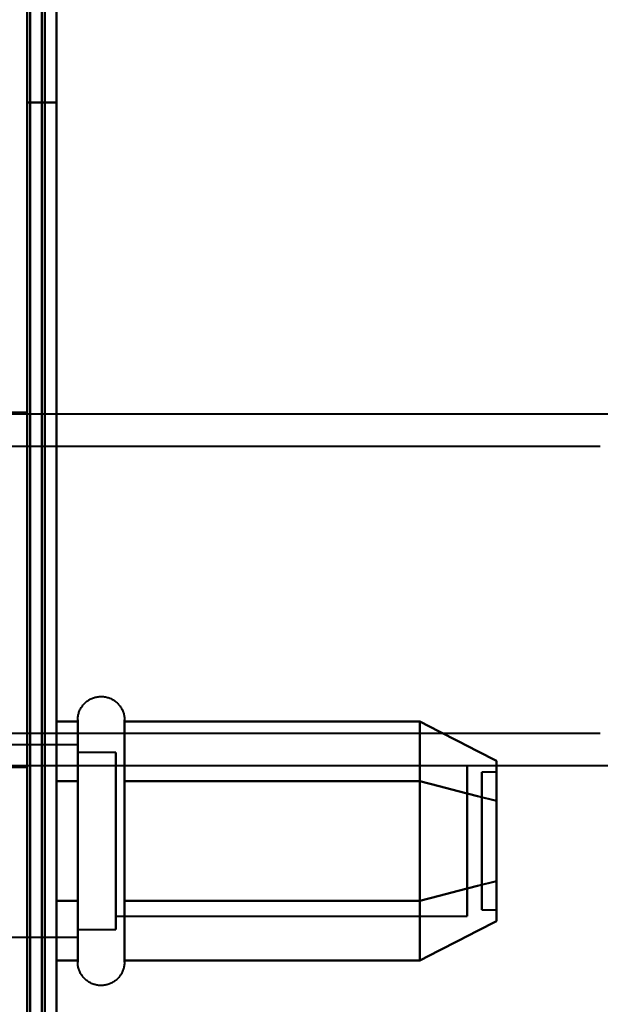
# Model space of a CAD drawing. Header units: millimetres. Extents: x -852 to 852, y -1321 to 592.
# Tile 24 of 111: x -690 to -670, y -381 to -347. Entities that reach past the tile are written whole.
import ezdxf

# ---------------------------------------------------------------- set-up
doc = ezdxf.new("R2010")
doc.units = ezdxf.units.MM
doc.layers.add('G-IMPT', color=8, linetype='Continuous', lineweight=40)

# ---------------------------------------------------------------- blocks, each defined once
blk = doc.blocks.new('NEXA 1500 CALQUES_dwg-769064-Niveau de réf_')
at = {"layer": 'G-IMPT'}
for p, q in [((-689.5, -328.05), (-690, -328.05)), ((-657.5, -328.1), (-690, -328.1)), ((-689.5, -340.05), (-689.5, -328.05)), ((-689.5, -340.05), (-689.5, -328.05)), ((-689.5, -328.05), (-689.5, -340.05)), ((-689.5, -328.05), (-689.5, -340.05)), ((-670.1, -329.2), (-691.1, -329.2)), ((-687.785, -340.5), (-687.785, -338.45)), ((-687.785, -340.5), (-687.785, -338.45)), ((-686.204, -338.45), (-686.204, -340.5)), ((-686.204, -338.45), (-686.204, -340.5)), ((-691.1, -338.9), (-670.1, -338.9)), ((-687.785, -344.6), (-687.785, -338.999)), ((-687.785, -344.6), (-687.785, -338.999)), ((-686.204, -338.999), (-686.204, -344.6)), ((-686.204, -338.999), (-686.204, -344.6)), ((-687.785, -339.3), (-690, -339.3)), ((-687.785, -339.3), (-690, -339.3)), ((-687.785, -339.3), (-687.785, -345.365)), ((-687.785, -340.925), (-687.785, -339.3)), ((-687.785, -340.925), (-687.785, -339.3)), ((-687.785, -339.3), (-687.785, -345.365)), ((-686.5, -339.55), (-687.785, -339.55)), ((-686.5, -339.55), (-687.785, -339.55)), ((-687.785, -339.55), (-687.785, -345.148)), ((-687.785, -345.148), (-687.785, -339.55)), ((-687.785, -345.148), (-687.785, -339.55)), ((-687.785, -339.55), (-687.785, -345.148)), ((-686.5, -339.55), (-686.5, -344.05)), ((-686.5, -341.05), (-686.5, -339.55)), ((-686.5, -341.05), (-686.5, -339.55)), ((-686.5, -339.55), (-686.5, -344.05)), ((-687.785, -339.735), (-687.785, -345.8)), ((-687.785, -344.175), (-687.785, -339.735)), ((-687.785, -344.175), (-687.785, -339.735)), ((-687.785, -339.735), (-687.785, -345.8)), ((-687.785, -339.952), (-687.785, -345.55)), ((-687.785, -345.55), (-687.785, -339.952)), ((-687.785, -345.55), (-687.785, -339.952)), ((-687.785, -339.952), (-687.785, -345.55)), ((-686.5, -345.55), (-686.5, -339.952)), ((-686.5, -345.55), (-686.5, -339.952)), ((-690, -340), (-657.5, -340)), ((-690, -340.05), (-689.5, -340.05)), ((-674.611, -340.002), (-686.5, -340.002)), ((-674.611, -340.002), (-686.5, -340.002)), ((-686.5, -340.002), (-686.5, -343.824)), ((-686.5, -343.824), (-686.5, -340.002)), ((-686.5, -343.824), (-686.5, -340.002)), ((-686.5, -340.002), (-686.5, -343.824)), ((-674.611, -340.002), (-674.611, -343.824)), ((-674.611, -343.824), (-674.611, -340.002)), ((-674.611, -343.824), (-674.611, -340.002)), ((-674.611, -340.002), (-674.611, -343.824)), ((-673.611, -340.22), (-674.111, -340.22)), ((-673.611, -340.22), (-674.111, -340.22)), ((-674.111, -344.674), (-674.111, -340.22)), ((-674.111, -344.674), (-674.111, -340.22)), ((-674.111, -340.22), (-674.111, -344.674)), ((-674.111, -340.22), (-674.111, -344.674)), ((-673.611, -344.674), (-673.611, -340.22)), ((-673.611, -344.674), (-673.611, -340.22)), ((-673.611, -340.22), (-673.611, -344.674)), ((-673.611, -340.22), (-673.611, -344.674)), ((-687.785, -346.65), (-687.785, -340.5)), ((-687.785, -346.65), (-687.785, -340.5)), ((-686.204, -340.5), (-686.204, -346.65)), ((-686.204, -340.5), (-686.204, -346.65)), ((-674.111, -344.88), (-674.111, -340.426)), ((-674.111, -344.88), (-674.111, -340.426)), ((-674.111, -340.426), (-674.111, -344.88)), ((-674.111, -340.426), (-674.111, -344.88)), ((-673.611, -344.88), (-673.611, -340.426)), ((-673.611, -344.88), (-673.611, -340.426)), ((-673.611, -340.426), (-673.611, -344.88)), ((-673.611, -340.426), (-673.611, -344.88)), ((-687.785, -345.8), (-687.785, -340.925)), ((-687.785, -345.8), (-687.785, -340.925)), ((-686.5, -341.05), (-686.5, -345.55)), ((-686.5, -345.148), (-686.5, -341.05)), ((-686.5, -345.148), (-686.5, -341.05)), ((-686.5, -341.05), (-686.5, -345.55)), ((-686.5, -341.276), (-686.5, -345.098)), ((-686.5, -345.098), (-686.5, -341.276)), ((-686.5, -345.098), (-686.5, -341.276)), ((-686.5, -341.276), (-686.5, -345.098)), ((-674.611, -341.276), (-674.611, -345.098)), ((-674.611, -345.098), (-674.611, -341.276)), ((-674.611, -345.098), (-674.611, -341.276)), ((-674.611, -341.276), (-674.611, -345.098)), ((-674.111, -344.88), (-673.611, -344.88)), ((-674.111, -344.88), (-673.611, -344.88)), ((-686.5, -345.098), (-674.611, -345.098)), ((-686.5, -345.098), (-674.611, -345.098)), ((-687.785, -345.55), (-686.5, -345.55)), ((-687.785, -345.55), (-686.5, -345.55)), ((-690, -345.8), (-687.785, -345.8)), ((-690, -345.8), (-687.785, -345.8))]:
    blk.add_line(p, q, dxfattribs=at)
at = {"layer": 'G-IMPT', "flags": 128}
for points in [[(-689.5, 449.35), (-689.5, 240.9), (-689.5, 32.45), (-689.5, -176), (-689.5, -384.45)], [(-689.5, -384.45), (-689.5, -176), (-689.5, 32.45), (-689.5, 240.9), (-689.5, 449.35)], [(-689.5, 449.35), (-689.5, 240.9), (-689.5, 32.45), (-689.5, -176), (-689.5, -384.45)], [(-689.4, 449.35), (-689.4, 240.9), (-689.4, 32.45), (-689.4, -176), (-689.4, -384.45)], [(-689.4, -384.45), (-689.4, -176), (-689.4, 32.45), (-689.4, 240.9), (-689.4, 449.35)], [(-689.4, -384.45), (-689.4, -176), (-689.4, 32.45), (-689.4, 240.9), (-689.4, 449.35)], [(-689.4, 449.35), (-689.4, 240.9), (-689.4, 32.45), (-689.4, -176), (-689.4, -384.45)], [(-689.4, -384.45), (-689.4, -176), (-689.4, 32.45), (-689.4, 240.9), (-689.4, 449.35)], [(-689.4, -384.45), (-689.4, -176), (-689.4, 32.45), (-689.4, 240.9), (-689.4, 449.35)], [(-689.4, 449.35), (-689.4, 240.9), (-689.4, 32.45), (-689.4, -176), (-689.4, -384.45)], [(-689.4, -384.45), (-689.4, -176), (-689.4, 32.45), (-689.4, 240.9), (-689.4, 449.35)], [(-689.4, 449.35), (-689.4, 240.9), (-689.4, 32.45), (-689.4, -176), (-689.4, -384.45)], [(-689, 448.95), (-689, 240.7), (-689, 32.45), (-689, -175.8), (-689, -384.05)], [(-689, -384.05), (-689, -175.8), (-689, 32.45), (-689, 240.7), (-689, 448.95)], [(-689.5, 448.85), (-689.5, 240.65), (-689.5, 32.45), (-689.5, -175.75), (-689.5, -383.95)], [(-689.5, -383.95), (-689.5, -175.75), (-689.5, 32.45), (-689.5, 240.65), (-689.5, 448.85)], [(-689.5, 448.85), (-689.5, 240.65), (-689.5, 32.45), (-689.5, -175.75), (-689.5, -383.95)], [(-689.5, -383.95), (-689.5, -175.75), (-689.5, 32.45), (-689.5, 240.65), (-689.5, 448.85)], [(-689.5, 448.85), (-689.5, 240.65), (-689.5, 32.45), (-689.5, -175.75), (-689.5, -383.95)], [(-689.5, -383.95), (-689.5, -175.75), (-689.5, 32.45), (-689.5, 240.65), (-689.5, 448.85)], [(-689, -383.95), (-689, -175.75), (-689, 32.45), (-689, 240.65), (-689, 448.85)], [(-689, 448.85), (-689, 240.65), (-689, 32.45), (-689, -175.75), (-689, -383.95)], [(-688.9, 448.85), (-688.9, 240.65), (-688.9, 32.45), (-688.9, -175.75), (-688.9, -383.95)], [(-688.9, -383.95), (-688.9, -175.75), (-688.9, 32.45), (-688.9, 240.65), (-688.9, 448.85)], [(-688.5, 448.85), (-688.5, 240.65), (-688.5, 32.45), (-688.5, -175.75), (-688.5, -383.95)], [(-688.5, 448.85), (-688.5, 240.65), (-688.5, 32.45), (-688.5, -175.75), (-688.5, -383.95)], [(-688.5, -383.95), (-688.5, -175.75), (-688.5, 32.45), (-688.5, 240.65), (-688.5, 448.85)], [(-688.5, -383.95), (-688.5, -175.75), (-688.5, 32.45), (-688.5, 240.65), (-688.5, 448.85)], [(-688.5, 448.85), (-688.5, 240.65), (-688.5, 32.45), (-688.5, -175.75), (-688.5, -383.95)], [(-688.5, -383.95), (-688.5, -175.75), (-688.5, 32.45), (-688.5, 240.65), (-688.5, 448.85)], [(-688.5, 448.85), (-688.5, 240.65), (-688.5, 32.45), (-688.5, -175.75), (-688.5, -383.95)], [(-688.5, -383.95), (-688.5, -175.75), (-688.5, 32.45), (-688.5, 240.65), (-688.5, 448.85)], [(-689.5, -317.55), (-689.5, -332.55), (-689.5, -347.55), (-689.5, -362.55), (-689.5, -377.55)], [(-688.5, -317.55), (-688.75, -317.55), (-689, -317.55), (-689.25, -317.55), (-689.5, -317.55)], [(-689.5, -377.55), (-689.5, -362.55), (-689.5, -347.55), (-689.5, -332.55), (-689.5, -317.55)], [(-689.5, -317.55), (-689.25, -317.55), (-689, -317.55), (-688.75, -317.55), (-688.5, -317.55)], [(-689.5, -317.55), (-689.25, -317.55), (-689, -317.55), (-688.75, -317.55), (-688.5, -317.55)], [(-688.5, -317.55), (-688.75, -317.55), (-689, -317.55), (-689.25, -317.55), (-689.5, -317.55)], [(-689.5, -317.55), (-689.5, -332.55), (-689.5, -347.55), (-689.5, -362.55), (-689.5, -377.55)], [(-688.5, -317.55), (-688.75, -317.55), (-689, -317.55), (-689.25, -317.55), (-689.5, -317.55)], [(-689.5, -377.55), (-689.5, -362.55), (-689.5, -347.55), (-689.5, -332.55), (-689.5, -317.55)], [(-689.5, -317.55), (-689.25, -317.55), (-689, -317.55), (-688.75, -317.55), (-688.5, -317.55)], [(-689.5, -317.55), (-689.25, -317.55), (-689, -317.55), (-688.75, -317.55), (-688.5, -317.55)], [(-688.5, -317.55), (-688.75, -317.55), (-689, -317.55), (-689.25, -317.55), (-689.5, -317.55)], [(-689.5, -317.55), (-689.5, -332.55), (-689.5, -347.55), (-689.5, -362.55), (-689.5, -377.55)], [(-689.5, -377.55), (-689.5, -362.55), (-689.5, -347.55), (-689.5, -332.55), (-689.5, -317.55)], [(-689.5, -317.55), (-689.5, -332.55), (-689.5, -347.55), (-689.5, -362.55), (-689.5, -377.55)], [(-689.5, -377.55), (-689.5, -362.55), (-689.5, -347.55), (-689.5, -332.55), (-689.5, -317.55)], [(-688.5, -377.55), (-688.5, -362.55), (-688.5, -347.55), (-688.5, -332.55), (-688.5, -317.55)], [(-688.5, -317.55), (-688.5, -332.55), (-688.5, -347.55), (-688.5, -362.55), (-688.5, -377.55)], [(-688.5, -377.55), (-688.5, -362.55), (-688.5, -347.55), (-688.5, -332.55), (-688.5, -317.55)], [(-688.5, -317.55), (-688.5, -332.55), (-688.5, -347.55), (-688.5, -362.55), (-688.5, -377.55)], [(-688.5, -377.55), (-688.5, -362.55), (-688.5, -347.55), (-688.5, -332.55), (-688.5, -317.55)], [(-688.5, -317.55), (-688.5, -332.55), (-688.5, -347.55), (-688.5, -362.55), (-688.5, -377.55)], [(-688.5, -377.55), (-688.5, -362.55), (-688.5, -347.55), (-688.5, -332.55), (-688.5, -317.55)], [(-688.5, -317.55), (-688.5, -332.55), (-688.5, -347.55), (-688.5, -362.55), (-688.5, -377.55)], [(-687.785, -338.45), (-687.785, -338.418), (-687.783, -338.387), (-687.779, -338.355), (-687.775, -338.324), (-687.769, -338.293), (-687.762, -338.262), (-687.754, -338.232), (-687.745, -338.201), (-687.734, -338.172), (-687.723, -338.142), (-687.71, -338.113), (-687.696, -338.085), (-687.681, -338.057), (-687.664, -338.03), (-687.647, -338.004), (-687.629, -337.978), (-687.609, -337.953), (-687.589, -337.929), (-687.568, -337.905), (-687.545, -337.883), (-687.522, -337.861), (-687.498, -337.841), (-687.474, -337.821), (-687.448, -337.802), (-687.422, -337.785), (-687.395, -337.768), (-687.367, -337.753), (-687.339, -337.739), (-687.31, -337.725), (-687.281, -337.713), (-687.251, -337.702), (-687.221, -337.693), (-687.191, -337.684), (-687.16, -337.677), (-687.129, -337.671), (-687.098, -337.666), (-687.066, -337.663), (-687.035, -337.661), (-687.003, -337.66), (-686.972, -337.66), (-686.94, -337.661), (-686.909, -337.664), (-686.877, -337.668), (-686.846, -337.674), (-686.815, -337.68), (-686.784, -337.688), (-686.754, -337.697), (-686.724, -337.707), (-686.695, -337.719), (-686.666, -337.731), (-686.637, -337.745), (-686.609, -337.76), (-686.582, -337.776), (-686.555, -337.793), (-686.53, -337.811), (-686.504, -337.83), (-686.48, -337.85), (-686.456, -337.871), (-686.434, -337.893), (-686.412, -337.916), (-686.391, -337.94), (-686.371, -337.964), (-686.352, -337.99), (-686.334, -338.016), (-686.317, -338.043), (-686.302, -338.07), (-686.287, -338.098), (-686.273, -338.127), (-686.261, -338.156), (-686.25, -338.185), (-686.24, -338.215), (-686.231, -338.246), (-686.224, -338.276), (-686.217, -338.307), (-686.212, -338.338), (-686.208, -338.37), (-686.206, -338.401), (-686.204, -338.433), (-686.204, -338.45)], [(-687.785, -338.45), (-687.785, -338.418), (-687.783, -338.387), (-687.779, -338.355), (-687.775, -338.324), (-687.769, -338.293), (-687.762, -338.262), (-687.754, -338.232), (-687.745, -338.201), (-687.734, -338.172), (-687.723, -338.142), (-687.71, -338.113), (-687.696, -338.085), (-687.681, -338.057), (-687.664, -338.03), (-687.647, -338.004), (-687.629, -337.978), (-687.609, -337.953), (-687.589, -337.929), (-687.568, -337.905), (-687.545, -337.883), (-687.522, -337.861), (-687.498, -337.841), (-687.474, -337.821), (-687.448, -337.802), (-687.422, -337.785), (-687.395, -337.768), (-687.367, -337.753), (-687.339, -337.739), (-687.31, -337.725), (-687.281, -337.713), (-687.251, -337.702), (-687.221, -337.693), (-687.191, -337.684), (-687.16, -337.677), (-687.129, -337.671), (-687.098, -337.666), (-687.066, -337.663), (-687.035, -337.661), (-687.003, -337.66), (-686.972, -337.66), (-686.94, -337.661), (-686.909, -337.664), (-686.877, -337.668), (-686.846, -337.674), (-686.815, -337.68), (-686.784, -337.688), (-686.754, -337.697), (-686.724, -337.707), (-686.695, -337.719), (-686.666, -337.731), (-686.637, -337.745), (-686.609, -337.76), (-686.582, -337.776), (-686.555, -337.793), (-686.53, -337.811), (-686.504, -337.83), (-686.48, -337.85), (-686.456, -337.871), (-686.434, -337.893), (-686.412, -337.916), (-686.391, -337.94), (-686.371, -337.964), (-686.352, -337.99), (-686.334, -338.016), (-686.317, -338.043), (-686.302, -338.07), (-686.287, -338.098), (-686.273, -338.127), (-686.261, -338.156), (-686.25, -338.185), (-686.24, -338.215), (-686.231, -338.246), (-686.224, -338.276), (-686.217, -338.307), (-686.212, -338.338), (-686.208, -338.37), (-686.206, -338.401), (-686.204, -338.433), (-686.204, -338.45)], [(-688.5, -340.529), (-688.5, -340.024), (-688.5, -339.519), (-688.5, -339.014), (-688.5, -338.509)], [(-688.5, -338.509), (-688.321, -338.509), (-688.143, -338.509), (-687.964, -338.509), (-687.785, -338.509)], [(-687.785, -338.509), (-687.964, -338.509), (-688.143, -338.509), (-688.321, -338.509), (-688.5, -338.509)], [(-688.5, -338.509), (-688.5, -339.014), (-688.5, -339.519), (-688.5, -340.024), (-688.5, -340.529)], [(-688.5, -340.529), (-688.5, -340.024), (-688.5, -339.519), (-688.5, -339.014), (-688.5, -338.509)], [(-688.5, -338.509), (-688.321, -338.509), (-688.143, -338.509), (-687.964, -338.509), (-687.785, -338.509)], [(-688.5, -338.509), (-688.5, -339.014), (-688.5, -339.519), (-688.5, -340.024), (-688.5, -340.529)], [(-687.785, -338.509), (-687.964, -338.509), (-688.143, -338.509), (-688.321, -338.509), (-688.5, -338.509)], [(-688.5, -340.529), (-688.5, -340.024), (-688.5, -339.519), (-688.5, -339.014), (-688.5, -338.509)], [(-688.5, -338.509), (-688.5, -339.014), (-688.5, -339.519), (-688.5, -340.024), (-688.5, -340.529)], [(-688.5, -340.529), (-688.5, -340.024), (-688.5, -339.519), (-688.5, -339.014), (-688.5, -338.509)], [(-688.5, -338.509), (-688.5, -339.014), (-688.5, -339.519), (-688.5, -340.024), (-688.5, -340.529)], [(-687.785, -338.45), (-687.785, -338.453), (-687.785, -338.463), (-687.785, -338.479), (-687.785, -338.502), (-687.785, -338.532), (-687.785, -338.568), (-687.785, -338.61), (-687.785, -338.658), (-687.785, -338.713), (-687.785, -338.774), (-687.785, -338.841), (-687.785, -338.913), (-687.785, -338.992), (-687.785, -339.076), (-687.785, -339.166), (-687.785, -339.261), (-687.785, -339.362), (-687.785, -339.468), (-687.785, -339.578), (-687.785, -339.694), (-687.785, -339.813), (-687.785, -339.938), (-687.785, -340.066), (-687.785, -340.199), (-687.785, -340.335), (-687.785, -340.474), (-687.785, -340.618), (-687.785, -340.764), (-687.785, -340.913), (-687.785, -341.064), (-687.785, -341.218), (-687.785, -341.374), (-687.785, -341.532), (-687.785, -341.692), (-687.785, -341.853), (-687.785, -342.015), (-687.785, -342.178), (-687.785, -342.342), (-687.785, -342.506), (-687.785, -342.67), (-687.785, -342.834), (-687.785, -342.997), (-687.785, -343.159), (-687.785, -343.321), (-687.785, -343.482), (-687.785, -343.64), (-687.785, -343.798), (-687.785, -343.953), (-687.785, -344.106), (-687.785, -344.256), (-687.785, -344.404), (-687.785, -344.549), (-687.785, -344.6)], [(-687.785, -340.5), (-687.785, -340.36), (-687.785, -340.223), (-687.785, -340.09), (-687.785, -339.96), (-687.785, -339.835), (-687.785, -339.715), (-687.785, -339.599), (-687.785, -339.487), (-687.785, -339.381), (-687.785, -339.279), (-687.785, -339.183), (-687.785, -339.092), (-687.785, -339.007), (-687.785, -338.927), (-687.785, -338.853), (-687.785, -338.785), (-687.785, -338.723), (-687.785, -338.668), (-687.785, -338.618), (-687.785, -338.575), (-687.785, -338.538), (-687.785, -338.507), (-687.785, -338.483), (-687.785, -338.466), (-687.785, -338.455), (-687.785, -338.45)], [(-687.785, -338.45), (-687.785, -338.453), (-687.785, -338.463), (-687.785, -338.479), (-687.785, -338.502), (-687.785, -338.532), (-687.785, -338.568), (-687.785, -338.61), (-687.785, -338.658), (-687.785, -338.713), (-687.785, -338.774), (-687.785, -338.841), (-687.785, -338.913), (-687.785, -338.992), (-687.785, -339.076), (-687.785, -339.166), (-687.785, -339.261), (-687.785, -339.362), (-687.785, -339.468), (-687.785, -339.578), (-687.785, -339.694), (-687.785, -339.813), (-687.785, -339.938), (-687.785, -340.066), (-687.785, -340.199), (-687.785, -340.335), (-687.785, -340.474), (-687.785, -340.618), (-687.785, -340.764), (-687.785, -340.913), (-687.785, -341.064), (-687.785, -341.218), (-687.785, -341.374), (-687.785, -341.532), (-687.785, -341.692), (-687.785, -341.853), (-687.785, -342.015), (-687.785, -342.178), (-687.785, -342.342), (-687.785, -342.506), (-687.785, -342.67), (-687.785, -342.834), (-687.785, -342.997), (-687.785, -343.159), (-687.785, -343.321), (-687.785, -343.482), (-687.785, -343.64), (-687.785, -343.798), (-687.785, -343.953), (-687.785, -344.106), (-687.785, -344.256), (-687.785, -344.404), (-687.785, -344.549), (-687.785, -344.6)], [(-687.785, -340.5), (-687.785, -340.36), (-687.785, -340.223), (-687.785, -340.09), (-687.785, -339.96), (-687.785, -339.835), (-687.785, -339.715), (-687.785, -339.599), (-687.785, -339.487), (-687.785, -339.381), (-687.785, -339.279), (-687.785, -339.183), (-687.785, -339.092), (-687.785, -339.007), (-687.785, -338.927), (-687.785, -338.853), (-687.785, -338.785), (-687.785, -338.723), (-687.785, -338.668), (-687.785, -338.618), (-687.785, -338.575), (-687.785, -338.538), (-687.785, -338.507), (-687.785, -338.483), (-687.785, -338.466), (-687.785, -338.455), (-687.785, -338.45)], [(-687.785, -338.509), (-687.785, -339.014), (-687.785, -339.519), (-687.785, -340.024), (-687.785, -340.529)], [(-687.785, -340.529), (-687.785, -340.024), (-687.785, -339.519), (-687.785, -339.014), (-687.785, -338.509)], [(-687.785, -338.509), (-687.785, -339.014), (-687.785, -339.519), (-687.785, -340.024), (-687.785, -340.529)], [(-687.785, -340.529), (-687.785, -340.024), (-687.785, -339.519), (-687.785, -339.014), (-687.785, -338.509)], [(-686.204, -338.45), (-686.204, -338.453), (-686.204, -338.463), (-686.204, -338.479), (-686.204, -338.502), (-686.204, -338.532), (-686.204, -338.568), (-686.204, -338.61), (-686.204, -338.658), (-686.204, -338.713), (-686.204, -338.774), (-686.204, -338.841), (-686.204, -338.913), (-686.204, -338.992), (-686.204, -339.076), (-686.204, -339.166), (-686.204, -339.261), (-686.204, -339.362), (-686.204, -339.468), (-686.204, -339.578), (-686.204, -339.694), (-686.204, -339.813), (-686.204, -339.938), (-686.204, -340.066), (-686.204, -340.199), (-686.204, -340.335), (-686.204, -340.474), (-686.204, -340.5)], [(-686.204, -344.6), (-686.204, -344.456), (-686.204, -344.31), (-686.204, -344.16), (-686.204, -344.008), (-686.204, -343.854), (-686.204, -343.697), (-686.204, -343.539), (-686.204, -343.379), (-686.204, -343.218), (-686.204, -343.055), (-686.204, -342.892), (-686.204, -342.729), (-686.204, -342.565), (-686.204, -342.401), (-686.204, -342.237), (-686.204, -342.074), (-686.204, -341.911), (-686.204, -341.75), (-686.204, -341.59), (-686.204, -341.431), (-686.204, -341.274), (-686.204, -341.119), (-686.204, -340.967), (-686.204, -340.817), (-686.204, -340.67), (-686.204, -340.526), (-686.204, -340.385), (-686.204, -340.247), (-686.204, -340.113), (-686.204, -339.983), (-686.204, -339.858), (-686.204, -339.736), (-686.204, -339.619), (-686.204, -339.507), (-686.204, -339.399), (-686.204, -339.297), (-686.204, -339.2), (-686.204, -339.108), (-686.204, -339.022), (-686.204, -338.941), (-686.204, -338.866), (-686.204, -338.797), (-686.204, -338.734), (-686.204, -338.677), (-686.204, -338.626), (-686.204, -338.582), (-686.204, -338.544), (-686.204, -338.512), (-686.204, -338.487), (-686.204, -338.468), (-686.204, -338.456), (-686.204, -338.45), (-686.204, -338.45)], [(-686.204, -338.45), (-686.204, -338.453), (-686.204, -338.463), (-686.204, -338.479), (-686.204, -338.502), (-686.204, -338.532), (-686.204, -338.568), (-686.204, -338.61), (-686.204, -338.658), (-686.204, -338.713), (-686.204, -338.774), (-686.204, -338.841), (-686.204, -338.913), (-686.204, -338.992), (-686.204, -339.076), (-686.204, -339.166), (-686.204, -339.261), (-686.204, -339.362), (-686.204, -339.468), (-686.204, -339.578), (-686.204, -339.694), (-686.204, -339.813), (-686.204, -339.938), (-686.204, -340.066), (-686.204, -340.199), (-686.204, -340.335), (-686.204, -340.474), (-686.204, -340.5)], [(-686.204, -344.6), (-686.204, -344.456), (-686.204, -344.31), (-686.204, -344.16), (-686.204, -344.008), (-686.204, -343.854), (-686.204, -343.697), (-686.204, -343.539), (-686.204, -343.379), (-686.204, -343.218), (-686.204, -343.055), (-686.204, -342.892), (-686.204, -342.729), (-686.204, -342.565), (-686.204, -342.401), (-686.204, -342.237), (-686.204, -342.074), (-686.204, -341.911), (-686.204, -341.75), (-686.204, -341.59), (-686.204, -341.431), (-686.204, -341.274), (-686.204, -341.119), (-686.204, -340.967), (-686.204, -340.817), (-686.204, -340.67), (-686.204, -340.526), (-686.204, -340.385), (-686.204, -340.247), (-686.204, -340.113), (-686.204, -339.983), (-686.204, -339.858), (-686.204, -339.736), (-686.204, -339.619), (-686.204, -339.507), (-686.204, -339.399), (-686.204, -339.297), (-686.204, -339.2), (-686.204, -339.108), (-686.204, -339.022), (-686.204, -338.941), (-686.204, -338.866), (-686.204, -338.797), (-686.204, -338.734), (-686.204, -338.677), (-686.204, -338.626), (-686.204, -338.582), (-686.204, -338.544), (-686.204, -338.512), (-686.204, -338.487), (-686.204, -338.468), (-686.204, -338.456), (-686.204, -338.45), (-686.204, -338.45)], [(-686.204, -340.529), (-686.204, -340.024), (-686.204, -339.519), (-686.204, -339.014), (-686.204, -338.509)], [(-686.204, -338.509), (-683.704, -338.509), (-681.204, -338.509), (-678.704, -338.509), (-676.204, -338.509)], [(-676.204, -338.509), (-678.704, -338.509), (-681.204, -338.509), (-683.704, -338.509), (-686.204, -338.509)], [(-686.204, -338.509), (-686.204, -339.014), (-686.204, -339.519), (-686.204, -340.024), (-686.204, -340.529)], [(-686.204, -340.529), (-686.204, -340.024), (-686.204, -339.519), (-686.204, -339.014), (-686.204, -338.509)], [(-686.204, -338.509), (-683.704, -338.509), (-681.204, -338.509), (-678.704, -338.509), (-676.204, -338.509)], [(-676.204, -338.509), (-678.704, -338.509), (-681.204, -338.509), (-683.704, -338.509), (-686.204, -338.509)], [(-686.204, -338.509), (-686.204, -339.014), (-686.204, -339.519), (-686.204, -340.024), (-686.204, -340.529)], [(-676.204, -340.529), (-676.204, -340.024), (-676.204, -339.519), (-676.204, -339.014), (-676.204, -338.509)], [(-676.204, -338.509), (-675.556, -338.842), (-674.908, -339.175), (-674.259, -339.508), (-673.611, -339.841)], [(-673.611, -339.841), (-674.259, -339.508), (-674.908, -339.175), (-675.556, -338.842), (-676.204, -338.509)], [(-676.204, -338.509), (-676.204, -339.014), (-676.204, -339.519), (-676.204, -340.024), (-676.204, -340.529)], [(-676.204, -340.529), (-676.204, -340.024), (-676.204, -339.519), (-676.204, -339.014), (-676.204, -338.509)], [(-676.204, -338.509), (-675.556, -338.842), (-674.908, -339.175), (-674.259, -339.508), (-673.611, -339.841)], [(-673.611, -339.841), (-674.259, -339.508), (-674.908, -339.175), (-675.556, -338.842), (-676.204, -338.509)], [(-676.204, -338.509), (-676.204, -339.014), (-676.204, -339.519), (-676.204, -340.024), (-676.204, -340.529)], [(-676.204, -338.509), (-676.204, -339.014), (-676.204, -339.519), (-676.204, -340.024), (-676.204, -340.529)], [(-676.204, -340.529), (-676.204, -340.024), (-676.204, -339.519), (-676.204, -339.014), (-676.204, -338.509)], [(-676.204, -338.509), (-676.204, -339.014), (-676.204, -339.519), (-676.204, -340.024), (-676.204, -340.529)], [(-676.204, -340.529), (-676.204, -340.024), (-676.204, -339.519), (-676.204, -339.014), (-676.204, -338.509)], [(-687.785, -340.529), (-687.964, -340.529), (-688.143, -340.529), (-688.321, -340.529), (-688.5, -340.529)], [(-688.5, -340.529), (-688.321, -340.529), (-688.143, -340.529), (-687.964, -340.529), (-687.785, -340.529)], [(-687.785, -340.529), (-687.964, -340.529), (-688.143, -340.529), (-688.321, -340.529), (-688.5, -340.529)], [(-688.5, -340.529), (-688.5, -341.54), (-688.5, -342.55), (-688.5, -343.56), (-688.5, -344.571)], [(-688.5, -344.571), (-688.5, -343.56), (-688.5, -342.55), (-688.5, -341.54), (-688.5, -340.529)], [(-688.5, -340.529), (-688.321, -340.529), (-688.143, -340.529), (-687.964, -340.529), (-687.785, -340.529)], [(-687.785, -340.529), (-687.964, -340.529), (-688.143, -340.529), (-688.321, -340.529), (-688.5, -340.529)], [(-688.5, -340.529), (-688.321, -340.529), (-688.143, -340.529), (-687.964, -340.529), (-687.785, -340.529)], [(-688.5, -340.529), (-688.5, -341.54), (-688.5, -342.55), (-688.5, -343.56), (-688.5, -344.571)], [(-687.785, -340.529), (-687.964, -340.529), (-688.143, -340.529), (-688.321, -340.529), (-688.5, -340.529)], [(-688.5, -344.571), (-688.5, -343.56), (-688.5, -342.55), (-688.5, -341.54), (-688.5, -340.529)], [(-688.5, -340.529), (-688.321, -340.529), (-688.143, -340.529), (-687.964, -340.529), (-687.785, -340.529)], [(-688.5, -340.529), (-688.5, -341.54), (-688.5, -342.55), (-688.5, -343.56), (-688.5, -344.571)], [(-688.5, -344.571), (-688.5, -343.56), (-688.5, -342.55), (-688.5, -341.54), (-688.5, -340.529)], [(-688.5, -340.529), (-688.5, -341.54), (-688.5, -342.55), (-688.5, -343.56), (-688.5, -344.571)], [(-688.5, -344.571), (-688.5, -343.56), (-688.5, -342.55), (-688.5, -341.54), (-688.5, -340.529)], [(-687.785, -346.65), (-687.785, -346.647), (-687.785, -346.637), (-687.785, -346.621), (-687.785, -346.598), (-687.785, -346.568), (-687.785, -346.532), (-687.785, -346.49), (-687.785, -346.442), (-687.785, -346.387), (-687.785, -346.326), (-687.785, -346.259), (-687.785, -346.187), (-687.785, -346.108), (-687.785, -346.024), (-687.785, -345.934), (-687.785, -345.839), (-687.785, -345.738), (-687.785, -345.632), (-687.785, -345.522), (-687.785, -345.406), (-687.785, -345.287), (-687.785, -345.162), (-687.785, -345.034), (-687.785, -344.901), (-687.785, -344.765), (-687.785, -344.626), (-687.785, -344.482), (-687.785, -344.336), (-687.785, -344.187), (-687.785, -344.036), (-687.785, -343.882), (-687.785, -343.726), (-687.785, -343.568), (-687.785, -343.408), (-687.785, -343.247), (-687.785, -343.085), (-687.785, -342.922), (-687.785, -342.758), (-687.785, -342.594), (-687.785, -342.43), (-687.785, -342.266), (-687.785, -342.103), (-687.785, -341.941), (-687.785, -341.779), (-687.785, -341.618), (-687.785, -341.46), (-687.785, -341.302), (-687.785, -341.147), (-687.785, -340.994), (-687.785, -340.844), (-687.785, -340.696), (-687.785, -340.551), (-687.785, -340.5)], [(-687.785, -346.65), (-687.785, -346.647), (-687.785, -346.637), (-687.785, -346.621), (-687.785, -346.598), (-687.785, -346.568), (-687.785, -346.532), (-687.785, -346.49), (-687.785, -346.442), (-687.785, -346.387), (-687.785, -346.326), (-687.785, -346.259), (-687.785, -346.187), (-687.785, -346.108), (-687.785, -346.024), (-687.785, -345.934), (-687.785, -345.839), (-687.785, -345.738), (-687.785, -345.632), (-687.785, -345.522), (-687.785, -345.406), (-687.785, -345.287), (-687.785, -345.162), (-687.785, -345.034), (-687.785, -344.901), (-687.785, -344.765), (-687.785, -344.626), (-687.785, -344.482), (-687.785, -344.336), (-687.785, -344.187), (-687.785, -344.036), (-687.785, -343.882), (-687.785, -343.726), (-687.785, -343.568), (-687.785, -343.408), (-687.785, -343.247), (-687.785, -343.085), (-687.785, -342.922), (-687.785, -342.758), (-687.785, -342.594), (-687.785, -342.43), (-687.785, -342.266), (-687.785, -342.103), (-687.785, -341.941), (-687.785, -341.779), (-687.785, -341.618), (-687.785, -341.46), (-687.785, -341.302), (-687.785, -341.147), (-687.785, -340.994), (-687.785, -340.844), (-687.785, -340.696), (-687.785, -340.551), (-687.785, -340.5)], [(-687.785, -344.571), (-687.785, -343.56), (-687.785, -342.55), (-687.785, -341.54), (-687.785, -340.529)], [(-687.785, -340.529), (-687.785, -341.54), (-687.785, -342.55), (-687.785, -343.56), (-687.785, -344.571)], [(-687.785, -344.571), (-687.785, -343.56), (-687.785, -342.55), (-687.785, -341.54), (-687.785, -340.529)], [(-687.785, -340.529), (-687.785, -341.54), (-687.785, -342.55), (-687.785, -343.56), (-687.785, -344.571)], [(-686.204, -340.5), (-686.204, -340.644), (-686.204, -340.79), (-686.204, -340.94), (-686.204, -341.092), (-686.204, -341.246), (-686.204, -341.403), (-686.204, -341.561), (-686.204, -341.721), (-686.204, -341.882), (-686.204, -342.045), (-686.204, -342.208), (-686.204, -342.371), (-686.204, -342.535), (-686.204, -342.699), (-686.204, -342.863), (-686.204, -343.026), (-686.204, -343.189), (-686.204, -343.35), (-686.204, -343.51), (-686.204, -343.669), (-686.204, -343.826), (-686.204, -343.981), (-686.204, -344.133), (-686.204, -344.283), (-686.204, -344.43), (-686.204, -344.574), (-686.204, -344.715), (-686.204, -344.853), (-686.204, -344.987), (-686.204, -345.117), (-686.204, -345.242), (-686.204, -345.364), (-686.204, -345.481), (-686.204, -345.593), (-686.204, -345.701), (-686.204, -345.803), (-686.204, -345.9), (-686.204, -345.992), (-686.204, -346.078), (-686.204, -346.159), (-686.204, -346.234), (-686.204, -346.303), (-686.204, -346.366), (-686.204, -346.423), (-686.204, -346.474), (-686.204, -346.518), (-686.204, -346.556), (-686.204, -346.588), (-686.204, -346.613), (-686.204, -346.632), (-686.204, -346.644), (-686.204, -346.65), (-686.204, -346.65)], [(-686.204, -340.5), (-686.204, -340.644), (-686.204, -340.79), (-686.204, -340.94), (-686.204, -341.092), (-686.204, -341.246), (-686.204, -341.403), (-686.204, -341.561), (-686.204, -341.721), (-686.204, -341.882), (-686.204, -342.045), (-686.204, -342.208), (-686.204, -342.371), (-686.204, -342.535), (-686.204, -342.699), (-686.204, -342.863), (-686.204, -343.026), (-686.204, -343.189), (-686.204, -343.35), (-686.204, -343.51), (-686.204, -343.669), (-686.204, -343.826), (-686.204, -343.981), (-686.204, -344.133), (-686.204, -344.283), (-686.204, -344.43), (-686.204, -344.574), (-686.204, -344.715), (-686.204, -344.853), (-686.204, -344.987), (-686.204, -345.117), (-686.204, -345.242), (-686.204, -345.364), (-686.204, -345.481), (-686.204, -345.593), (-686.204, -345.701), (-686.204, -345.803), (-686.204, -345.9), (-686.204, -345.992), (-686.204, -346.078), (-686.204, -346.159), (-686.204, -346.234), (-686.204, -346.303), (-686.204, -346.366), (-686.204, -346.423), (-686.204, -346.474), (-686.204, -346.518), (-686.204, -346.556), (-686.204, -346.588), (-686.204, -346.613), (-686.204, -346.632), (-686.204, -346.644), (-686.204, -346.65), (-686.204, -346.65)], [(-686.204, -344.571), (-686.204, -343.56), (-686.204, -342.55), (-686.204, -341.54), (-686.204, -340.529)], [(-686.204, -340.529), (-683.704, -340.529), (-681.204, -340.529), (-678.704, -340.529), (-676.204, -340.529)], [(-676.204, -340.529), (-678.704, -340.529), (-681.204, -340.529), (-683.704, -340.529), (-686.204, -340.529)], [(-686.204, -340.529), (-683.704, -340.529), (-681.204, -340.529), (-678.704, -340.529), (-676.204, -340.529)], [(-676.204, -340.529), (-678.704, -340.529), (-681.204, -340.529), (-683.704, -340.529), (-686.204, -340.529)], [(-686.204, -340.529), (-686.204, -341.54), (-686.204, -342.55), (-686.204, -343.56), (-686.204, -344.571)], [(-686.204, -344.571), (-686.204, -343.56), (-686.204, -342.55), (-686.204, -341.54), (-686.204, -340.529)], [(-686.204, -340.529), (-683.704, -340.529), (-681.204, -340.529), (-678.704, -340.529), (-676.204, -340.529)], [(-676.204, -340.529), (-678.704, -340.529), (-681.204, -340.529), (-683.704, -340.529), (-686.204, -340.529)], [(-686.204, -340.529), (-683.704, -340.529), (-681.204, -340.529), (-678.704, -340.529), (-676.204, -340.529)], [(-676.204, -340.529), (-678.704, -340.529), (-681.204, -340.529), (-683.704, -340.529), (-686.204, -340.529)], [(-686.204, -340.529), (-686.204, -341.54), (-686.204, -342.55), (-686.204, -343.56), (-686.204, -344.571)], [(-676.204, -344.571), (-676.204, -343.56), (-676.204, -342.55), (-676.204, -341.54), (-676.204, -340.529)], [(-676.204, -340.529), (-675.556, -340.696), (-674.908, -340.862), (-674.259, -341.029), (-673.611, -341.195)], [(-673.611, -341.195), (-674.259, -341.029), (-674.908, -340.862), (-675.556, -340.696), (-676.204, -340.529)], [(-676.204, -340.529), (-675.556, -340.696), (-674.908, -340.862), (-674.259, -341.029), (-673.611, -341.195)], [(-673.611, -341.195), (-674.259, -341.029), (-674.908, -340.862), (-675.556, -340.696), (-676.204, -340.529)], [(-676.204, -340.529), (-676.204, -341.54), (-676.204, -342.55), (-676.204, -343.56), (-676.204, -344.571)], [(-676.204, -344.571), (-676.204, -343.56), (-676.204, -342.55), (-676.204, -341.54), (-676.204, -340.529)], [(-676.204, -340.529), (-675.556, -340.696), (-674.908, -340.862), (-674.259, -341.029), (-673.611, -341.195)], [(-673.611, -341.195), (-674.259, -341.029), (-674.908, -340.862), (-675.556, -340.696), (-676.204, -340.529)], [(-676.204, -340.529), (-675.556, -340.696), (-674.908, -340.862), (-674.259, -341.029), (-673.611, -341.195)], [(-673.611, -341.195), (-674.259, -341.029), (-674.908, -340.862), (-675.556, -340.696), (-676.204, -340.529)], [(-676.204, -340.529), (-676.204, -341.54), (-676.204, -342.55), (-676.204, -343.56), (-676.204, -344.571)], [(-676.204, -340.529), (-676.204, -341.54), (-676.204, -342.55), (-676.204, -343.56), (-676.204, -344.571)], [(-676.204, -344.571), (-676.204, -343.56), (-676.204, -342.55), (-676.204, -341.54), (-676.204, -340.529)], [(-676.204, -340.529), (-676.204, -341.54), (-676.204, -342.55), (-676.204, -343.56), (-676.204, -344.571)], [(-676.204, -344.571), (-676.204, -343.56), (-676.204, -342.55), (-676.204, -341.54), (-676.204, -340.529)], [(-673.611, -343.905), (-674.259, -344.071), (-674.908, -344.238), (-675.556, -344.404), (-676.204, -344.571)], [(-676.204, -344.571), (-675.556, -344.404), (-674.908, -344.238), (-674.259, -344.071), (-673.611, -343.905)], [(-673.611, -343.905), (-674.259, -344.071), (-674.908, -344.238), (-675.556, -344.404), (-676.204, -344.571)], [(-676.204, -344.571), (-675.556, -344.404), (-674.908, -344.238), (-674.259, -344.071), (-673.611, -343.905)], [(-673.611, -343.905), (-674.259, -344.071), (-674.908, -344.238), (-675.556, -344.404), (-676.204, -344.571)], [(-676.204, -344.571), (-675.556, -344.404), (-674.908, -344.238), (-674.259, -344.071), (-673.611, -343.905)], [(-673.611, -343.905), (-674.259, -344.071), (-674.908, -344.238), (-675.556, -344.404), (-676.204, -344.571)], [(-676.204, -344.571), (-675.556, -344.404), (-674.908, -344.238), (-674.259, -344.071), (-673.611, -343.905)], [(-688.5, -344.571), (-688.321, -344.571), (-688.143, -344.571), (-687.964, -344.571), (-687.785, -344.571)], [(-687.785, -344.571), (-687.964, -344.571), (-688.143, -344.571), (-688.321, -344.571), (-688.5, -344.571)], [(-688.5, -344.571), (-688.5, -345.076), (-688.5, -345.581), (-688.5, -346.086), (-688.5, -346.591)], [(-688.5, -346.591), (-688.5, -346.086), (-688.5, -345.581), (-688.5, -345.076), (-688.5, -344.571)], [(-688.5, -344.571), (-688.321, -344.571), (-688.143, -344.571), (-687.964, -344.571), (-687.785, -344.571)], [(-687.785, -344.571), (-687.964, -344.571), (-688.143, -344.571), (-688.321, -344.571), (-688.5, -344.571)], [(-688.5, -344.571), (-688.321, -344.571), (-688.143, -344.571), (-687.964, -344.571), (-687.785, -344.571)], [(-688.5, -344.571), (-688.5, -345.076), (-688.5, -345.581), (-688.5, -346.086), (-688.5, -346.591)], [(-687.785, -344.571), (-687.964, -344.571), (-688.143, -344.571), (-688.321, -344.571), (-688.5, -344.571)], [(-688.5, -346.591), (-688.5, -346.086), (-688.5, -345.581), (-688.5, -345.076), (-688.5, -344.571)], [(-688.5, -344.571), (-688.321, -344.571), (-688.143, -344.571), (-687.964, -344.571), (-687.785, -344.571)], [(-687.785, -344.571), (-687.964, -344.571), (-688.143, -344.571), (-688.321, -344.571), (-688.5, -344.571)], [(-688.5, -344.571), (-688.5, -345.076), (-688.5, -345.581), (-688.5, -346.086), (-688.5, -346.591)], [(-688.5, -346.591), (-688.5, -346.086), (-688.5, -345.581), (-688.5, -345.076), (-688.5, -344.571)], [(-688.5, -344.571), (-688.5, -345.076), (-688.5, -345.581), (-688.5, -346.086), (-688.5, -346.591)], [(-688.5, -346.591), (-688.5, -346.086), (-688.5, -345.581), (-688.5, -345.076), (-688.5, -344.571)], [(-687.785, -346.591), (-687.785, -346.086), (-687.785, -345.581), (-687.785, -345.076), (-687.785, -344.571)], [(-687.785, -344.571), (-687.785, -345.076), (-687.785, -345.581), (-687.785, -346.086), (-687.785, -346.591)], [(-687.785, -346.591), (-687.785, -346.086), (-687.785, -345.581), (-687.785, -345.076), (-687.785, -344.571)], [(-687.785, -344.571), (-687.785, -345.076), (-687.785, -345.581), (-687.785, -346.086), (-687.785, -346.591)], [(-687.785, -344.6), (-687.785, -344.74), (-687.785, -344.877), (-687.785, -345.01), (-687.785, -345.14), (-687.785, -345.265), (-687.785, -345.385), (-687.785, -345.501), (-687.785, -345.613), (-687.785, -345.719), (-687.785, -345.821), (-687.785, -345.917), (-687.785, -346.008), (-687.785, -346.093), (-687.785, -346.173), (-687.785, -346.247), (-687.785, -346.315), (-687.785, -346.377), (-687.785, -346.432), (-687.785, -346.482), (-687.785, -346.525), (-687.785, -346.562), (-687.785, -346.593), (-687.785, -346.617), (-687.785, -346.634), (-687.785, -346.645), (-687.785, -346.65)], [(-687.785, -344.6), (-687.785, -344.74), (-687.785, -344.877), (-687.785, -345.01), (-687.785, -345.14), (-687.785, -345.265), (-687.785, -345.385), (-687.785, -345.501), (-687.785, -345.613), (-687.785, -345.719), (-687.785, -345.821), (-687.785, -345.917), (-687.785, -346.008), (-687.785, -346.093), (-687.785, -346.173), (-687.785, -346.247), (-687.785, -346.315), (-687.785, -346.377), (-687.785, -346.432), (-687.785, -346.482), (-687.785, -346.525), (-687.785, -346.562), (-687.785, -346.593), (-687.785, -346.617), (-687.785, -346.634), (-687.785, -346.645), (-687.785, -346.65)], [(-676.204, -344.571), (-678.704, -344.571), (-681.204, -344.571), (-683.704, -344.571), (-686.204, -344.571)], [(-686.204, -344.571), (-683.704, -344.571), (-681.204, -344.571), (-678.704, -344.571), (-676.204, -344.571)], [(-676.204, -344.571), (-678.704, -344.571), (-681.204, -344.571), (-683.704, -344.571), (-686.204, -344.571)], [(-686.204, -344.571), (-686.204, -345.076), (-686.204, -345.581), (-686.204, -346.086), (-686.204, -346.591)], [(-686.204, -346.591), (-686.204, -346.086), (-686.204, -345.581), (-686.204, -345.076), (-686.204, -344.571)], [(-686.204, -344.571), (-683.704, -344.571), (-681.204, -344.571), (-678.704, -344.571), (-676.204, -344.571)], [(-676.204, -344.571), (-678.704, -344.571), (-681.204, -344.571), (-683.704, -344.571), (-686.204, -344.571)], [(-686.204, -344.571), (-683.704, -344.571), (-681.204, -344.571), (-678.704, -344.571), (-676.204, -344.571)], [(-676.204, -344.571), (-678.704, -344.571), (-681.204, -344.571), (-683.704, -344.571), (-686.204, -344.571)], [(-686.204, -344.571), (-686.204, -345.076), (-686.204, -345.581), (-686.204, -346.086), (-686.204, -346.591)], [(-686.204, -346.591), (-686.204, -346.086), (-686.204, -345.581), (-686.204, -345.076), (-686.204, -344.571)], [(-686.204, -344.571), (-683.704, -344.571), (-681.204, -344.571), (-678.704, -344.571), (-676.204, -344.571)], [(-686.204, -346.65), (-686.204, -346.647), (-686.204, -346.637), (-686.204, -346.621), (-686.204, -346.598), (-686.204, -346.568), (-686.204, -346.532), (-686.204, -346.49), (-686.204, -346.442), (-686.204, -346.387), (-686.204, -346.326), (-686.204, -346.259), (-686.204, -346.187), (-686.204, -346.108), (-686.204, -346.024), (-686.204, -345.934), (-686.204, -345.839), (-686.204, -345.738), (-686.204, -345.632), (-686.204, -345.522), (-686.204, -345.406), (-686.204, -345.287), (-686.204, -345.162), (-686.204, -345.034), (-686.204, -344.901), (-686.204, -344.765), (-686.204, -344.626), (-686.204, -344.6)], [(-686.204, -346.65), (-686.204, -346.647), (-686.204, -346.637), (-686.204, -346.621), (-686.204, -346.598), (-686.204, -346.568), (-686.204, -346.532), (-686.204, -346.49), (-686.204, -346.442), (-686.204, -346.387), (-686.204, -346.326), (-686.204, -346.259), (-686.204, -346.187), (-686.204, -346.108), (-686.204, -346.024), (-686.204, -345.934), (-686.204, -345.839), (-686.204, -345.738), (-686.204, -345.632), (-686.204, -345.522), (-686.204, -345.406), (-686.204, -345.287), (-686.204, -345.162), (-686.204, -345.034), (-686.204, -344.901), (-686.204, -344.765), (-686.204, -344.626), (-686.204, -344.6)], [(-676.204, -344.571), (-676.204, -345.076), (-676.204, -345.581), (-676.204, -346.086), (-676.204, -346.591)], [(-676.204, -346.591), (-676.204, -346.086), (-676.204, -345.581), (-676.204, -345.076), (-676.204, -344.571)], [(-676.204, -344.571), (-676.204, -345.076), (-676.204, -345.581), (-676.204, -346.086), (-676.204, -346.591)], [(-676.204, -346.591), (-676.204, -346.086), (-676.204, -345.581), (-676.204, -345.076), (-676.204, -344.571)], [(-676.204, -346.591), (-676.204, -346.086), (-676.204, -345.581), (-676.204, -345.076), (-676.204, -344.571)], [(-676.204, -344.571), (-676.204, -345.076), (-676.204, -345.581), (-676.204, -346.086), (-676.204, -346.591)], [(-676.204, -346.591), (-676.204, -346.086), (-676.204, -345.581), (-676.204, -345.076), (-676.204, -344.571)], [(-676.204, -344.571), (-676.204, -345.076), (-676.204, -345.581), (-676.204, -346.086), (-676.204, -346.591)], [(-676.204, -346.591), (-675.556, -346.258), (-674.908, -345.925), (-674.259, -345.592), (-673.611, -345.259)], [(-673.611, -345.259), (-674.259, -345.592), (-674.908, -345.925), (-675.556, -346.258), (-676.204, -346.591)], [(-676.204, -346.591), (-675.556, -346.258), (-674.908, -345.925), (-674.259, -345.592), (-673.611, -345.259)], [(-673.611, -345.259), (-674.259, -345.592), (-674.908, -345.925), (-675.556, -346.258), (-676.204, -346.591)], [(-688.5, -346.591), (-688.321, -346.591), (-688.143, -346.591), (-687.964, -346.591), (-687.785, -346.591)], [(-687.785, -346.591), (-687.964, -346.591), (-688.143, -346.591), (-688.321, -346.591), (-688.5, -346.591)], [(-688.5, -346.591), (-688.321, -346.591), (-688.143, -346.591), (-687.964, -346.591), (-687.785, -346.591)], [(-687.785, -346.591), (-687.964, -346.591), (-688.143, -346.591), (-688.321, -346.591), (-688.5, -346.591)], [(-686.204, -346.591), (-683.704, -346.591), (-681.204, -346.591), (-678.704, -346.591), (-676.204, -346.591)], [(-676.204, -346.591), (-678.704, -346.591), (-681.204, -346.591), (-683.704, -346.591), (-686.204, -346.591)], [(-686.204, -346.591), (-683.704, -346.591), (-681.204, -346.591), (-678.704, -346.591), (-676.204, -346.591)], [(-676.204, -346.591), (-678.704, -346.591), (-681.204, -346.591), (-683.704, -346.591), (-686.204, -346.591)], [(-686.204, -346.65), (-686.205, -346.682), (-686.207, -346.713), (-686.21, -346.745), (-686.214, -346.776), (-686.22, -346.807), (-686.227, -346.838), (-686.235, -346.868), (-686.244, -346.899), (-686.255, -346.928), (-686.267, -346.958), (-686.28, -346.987), (-686.294, -347.015), (-686.309, -347.043), (-686.325, -347.07), (-686.342, -347.096), (-686.361, -347.122), (-686.38, -347.147), (-686.4, -347.171), (-686.422, -347.195), (-686.444, -347.217), (-686.467, -347.239), (-686.491, -347.259), (-686.516, -347.279), (-686.541, -347.298), (-686.568, -347.315), (-686.595, -347.332), (-686.622, -347.347), (-686.65, -347.361), (-686.679, -347.375), (-686.708, -347.387), (-686.738, -347.398), (-686.768, -347.407), (-686.799, -347.416), (-686.829, -347.423), (-686.86, -347.429), (-686.892, -347.434), (-686.923, -347.437), (-686.955, -347.439), (-686.986, -347.44), (-687.018, -347.44), (-687.049, -347.439), (-687.081, -347.436), (-687.112, -347.432), (-687.143, -347.426), (-687.174, -347.42), (-687.205, -347.412), (-687.235, -347.403), (-687.265, -347.393), (-687.295, -347.381), (-687.324, -347.369), (-687.352, -347.355), (-687.38, -347.34), (-687.407, -347.324), (-687.434, -347.307), (-687.46, -347.289), (-687.485, -347.27), (-687.509, -347.25), (-687.533, -347.229), (-687.556, -347.207), (-687.578, -347.184), (-687.598, -347.16), (-687.618, -347.136), (-687.637, -347.11), (-687.655, -347.084), (-687.672, -347.057), (-687.688, -347.03), (-687.702, -347.002), (-687.716, -346.973), (-687.728, -346.944), (-687.739, -346.915), (-687.749, -346.885), (-687.758, -346.854), (-687.766, -346.824), (-687.772, -346.793), (-687.777, -346.762), (-687.781, -346.73), (-687.784, -346.699), (-687.785, -346.667), (-687.785, -346.65)], [(-686.204, -346.65), (-686.205, -346.682), (-686.207, -346.713), (-686.21, -346.745), (-686.214, -346.776), (-686.22, -346.807), (-686.227, -346.838), (-686.235, -346.868), (-686.244, -346.899), (-686.255, -346.928), (-686.267, -346.958), (-686.28, -346.987), (-686.294, -347.015), (-686.309, -347.043), (-686.325, -347.07), (-686.342, -347.096), (-686.361, -347.122), (-686.38, -347.147), (-686.4, -347.171), (-686.422, -347.195), (-686.444, -347.217), (-686.467, -347.239), (-686.491, -347.259), (-686.516, -347.279), (-686.541, -347.298), (-686.568, -347.315), (-686.595, -347.332), (-686.622, -347.347), (-686.65, -347.361), (-686.679, -347.375), (-686.708, -347.387), (-686.738, -347.398), (-686.768, -347.407), (-686.799, -347.416), (-686.829, -347.423), (-686.86, -347.429), (-686.892, -347.434), (-686.923, -347.437), (-686.955, -347.439), (-686.986, -347.44), (-687.018, -347.44), (-687.049, -347.439), (-687.081, -347.436), (-687.112, -347.432), (-687.143, -347.426), (-687.174, -347.42), (-687.205, -347.412), (-687.235, -347.403), (-687.265, -347.393), (-687.295, -347.381), (-687.324, -347.369), (-687.352, -347.355), (-687.38, -347.34), (-687.407, -347.324), (-687.434, -347.307), (-687.46, -347.289), (-687.485, -347.27), (-687.509, -347.25), (-687.533, -347.229), (-687.556, -347.207), (-687.578, -347.184), (-687.598, -347.16), (-687.618, -347.136), (-687.637, -347.11), (-687.655, -347.084), (-687.672, -347.057), (-687.688, -347.03), (-687.702, -347.002), (-687.716, -346.973), (-687.728, -346.944), (-687.739, -346.915), (-687.749, -346.885), (-687.758, -346.854), (-687.766, -346.824), (-687.772, -346.793), (-687.777, -346.762), (-687.781, -346.73), (-687.784, -346.699), (-687.785, -346.667), (-687.785, -346.65)]]:
    blk.add_lwpolyline(points, dxfattribs=at)
at = {"layer": 'G-IMPT'}
for points in [[(-673.611, -341.195), (-673.611, -340.812), (-673.611, -340.184), (-673.611, -339.891), (-673.611, -339.841)], [(-673.611, -339.841), (-673.611, -339.891), (-673.611, -340.184), (-673.611, -340.811), (-673.611, -341.195)], [(-673.611, -341.195), (-673.611, -340.812), (-673.611, -340.184), (-673.611, -339.891), (-673.611, -339.841)], [(-673.611, -339.841), (-673.611, -339.891), (-673.611, -340.184), (-673.611, -340.811), (-673.611, -341.195)], [(-673.611, -339.841), (-673.611, -339.887), (-673.611, -340.183), (-673.611, -340.817), (-673.611, -341.195)], [(-673.611, -341.195), (-673.611, -340.817), (-673.611, -340.183), (-673.611, -339.887), (-673.611, -339.841)], [(-673.611, -339.841), (-673.611, -339.887), (-673.611, -340.183), (-673.611, -340.817), (-673.611, -341.195)], [(-673.611, -341.195), (-673.611, -340.817), (-673.611, -340.183), (-673.611, -339.887), (-673.611, -339.841)], [(-673.611, -341.195), (-673.611, -341.629), (-673.611, -342.55), (-673.611, -343.471), (-673.611, -343.905)], [(-673.611, -343.905), (-673.611, -343.471), (-673.611, -342.55), (-673.611, -341.629), (-673.611, -341.195)], [(-673.611, -341.195), (-673.611, -341.629), (-673.611, -342.55), (-673.611, -343.471), (-673.611, -343.905)], [(-673.611, -343.905), (-673.611, -343.471), (-673.611, -342.55), (-673.611, -341.629), (-673.611, -341.195)], [(-673.611, -341.195), (-673.611, -341.621), (-673.611, -342.55), (-673.611, -343.48), (-673.611, -343.905)], [(-673.611, -343.905), (-673.611, -343.479), (-673.611, -342.55), (-673.611, -341.62), (-673.611, -341.195)], [(-673.611, -341.195), (-673.611, -341.621), (-673.611, -342.55), (-673.611, -343.48), (-673.611, -343.905)], [(-673.611, -343.905), (-673.611, -343.479), (-673.611, -342.55), (-673.611, -341.62), (-673.611, -341.195)], [(-673.611, -343.905), (-673.611, -344.288), (-673.611, -344.916), (-673.611, -345.209), (-673.611, -345.259)], [(-673.611, -345.259), (-673.611, -345.209), (-673.611, -344.916), (-673.611, -344.289), (-673.611, -343.905)], [(-673.611, -343.905), (-673.611, -344.288), (-673.611, -344.916), (-673.611, -345.209), (-673.611, -345.259)], [(-673.611, -345.259), (-673.611, -345.209), (-673.611, -344.916), (-673.611, -344.289), (-673.611, -343.905)], [(-673.611, -345.259), (-673.611, -345.213), (-673.611, -344.917), (-673.611, -344.283), (-673.611, -343.905)], [(-673.611, -343.905), (-673.611, -344.283), (-673.611, -344.917), (-673.611, -345.213), (-673.611, -345.259)], [(-673.611, -345.259), (-673.611, -345.213), (-673.611, -344.917), (-673.611, -344.283), (-673.611, -343.905)], [(-673.611, -343.905), (-673.611, -344.283), (-673.611, -344.917), (-673.611, -345.213), (-673.611, -345.259)]]:
    blk.add_open_spline(points, degree=3, dxfattribs=at)

msp = doc.modelspace()

# ---------------------------------------------------------------- block references
at = {"layer": 'G-IMPT'}
msp.add_blockref('NEXA 1500 CALQUES_dwg-769064-Niveau de réf_', (0, -32.45), dxfattribs=at)

doc.saveas('drawing.dxf')
